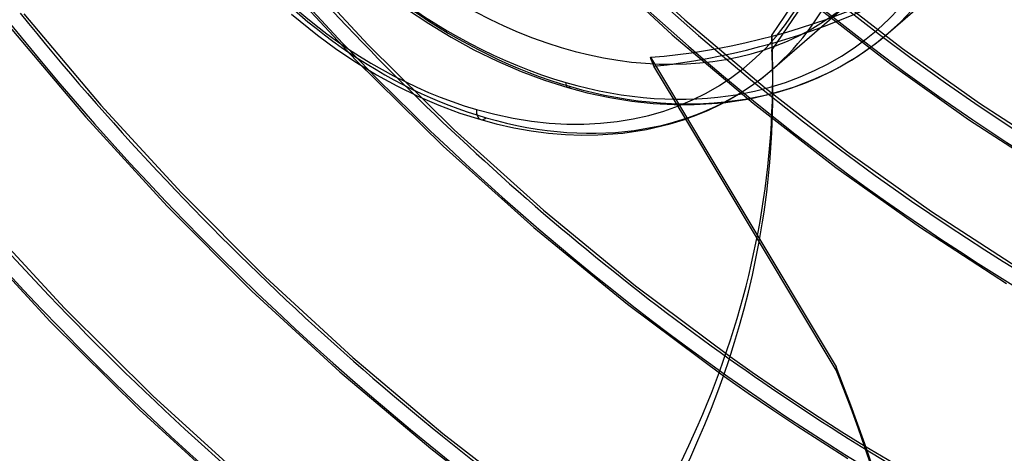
# Model space of a CAD drawing. Header units: millimetres. Extents: x -138 to 135, y -173 to 171.
# Tile 20 of 95: x -47 to 4, y -56 to -34. Entities that reach past the tile are written whole.
import ezdxf

# ---------------------------------------------------------------- set-up
doc = ezdxf.new("R2010")
doc.units = ezdxf.units.MM
doc.layers.add('MAIN-1', color=7, linetype='Continuous')

msp = doc.modelspace()

# ---------------------------------------------------------------- linework, layer by layer
at = {"layer": 'MAIN-1'}
for p, q in [((-2.256, -26.571), (-7.787, -34.704)), ((-2.039, -27.031), (-7.78, -35.472)), ((-1.784, -34.617), (6.617, -27.342)), ((-16.267, -30.25), (-12.259, -33.939)), ((-32.809, -30.655), (-28.566, -35.226)), ((-33.521, -31.36), (-29.209, -35.999)), ((-16.946, -30.985), (-12.909, -34.698)), ((-4.938, -32.399), (-1.054, -35.411)), ((-7.77, -36.494), (-3.67, -32.943)), ((-26.592, -33.361), (-25.452, -34.128)), ((-5.574, -33.171), (-1.654, -36.21)), ((-46.309, -33.618), (-42.343, -38.315)), ((-32.516, -33.634), (-31.189, -34.721)), ((-12.259, -33.939), (-8.128, -37.433)), ((-47.119, -34.207), (-43.12, -38.946)), ((-25.452, -34.128), (-24.295, -34.832)), ((-31.189, -34.721), (-30.192, -35.455)), ((-24.295, -34.832), (-23.127, -35.472)), ((-12.909, -34.698), (-8.749, -38.217)), ((-7.787, -34.704), (-7.78, -35.472)), ((-2.387, -35.111), (-1.784, -34.617)), ((-30.192, -35.455), (-29.176, -36.135)), ((-28.566, -35.226), (-24.136, -39.589)), ((-23.127, -35.472), (-21.915, -36.064)), ((-3.018, -35.572), (-2.387, -35.111)), ((-1.054, -35.411), (2.911, -38.225)), ((-29.209, -35.999), (-24.707, -40.424)), ((-14.034, -35.86), (-4.468, -51.789)), ((-4.358, -36.395), (-3.677, -36.002)), ((-3.677, -36.002), (-3.018, -35.572)), ((-29.176, -36.135), (-28.144, -36.761)), ((-21.915, -36.064), (-20.7, -36.586)), ((-12.219, -39.04), (-13.852, -36.321)), ((-8.321, -36.945), (-7.77, -36.494)), ((-7.729, -37.194), (-7.736, -36.426)), ((-4.702, -36.576), (-4.358, -36.395)), ((-1.654, -36.21), (2.347, -39.051)), ((-28.144, -36.761), (-27.102, -37.331)), ((-20.7, -36.586), (-19.49, -37.036)), ((-8.896, -37.367), (-8.321, -36.945)), ((-6.077, -37.189), (-5.381, -36.899)), ((-5.381, -36.899), (-4.702, -36.576)), ((-27.102, -37.331), (-26.019, -37.858)), ((-19.49, -37.036), (-18.289, -37.416)), ((-18.289, -37.416), (-17.285, -37.683)), ((-9.497, -37.759), (-8.896, -37.367)), ((-8.128, -37.433), (-3.891, -40.722)), ((-7.549, -37.678), (-6.799, -37.449)), ((-6.799, -37.449), (-6.077, -37.189)), ((-26.019, -37.858), (-24.934, -38.323)), ((-17.285, -37.683), (-16.123, -37.933)), ((-16.123, -37.933), (-14.997, -38.115)), ((-10.264, -38.195), (-8.909, -37.995)), ((-10.124, -38.121), (-9.497, -37.759)), ((-8.909, -37.995), (-7.549, -37.678)), ((-42.343, -38.315), (-38.185, -42.84)), ((-24.934, -38.323), (-23.852, -38.726)), ((-14.997, -38.115), (-13.894, -38.235)), ((-13.894, -38.235), (-12.819, -38.294)), ((-12.819, -38.294), (-11.775, -38.296)), ((-11.775, -38.296), (-10.264, -38.195)), ((-11.049, -38.578), (-10.437, -38.285)), ((-10.437, -38.285), (-10.124, -38.121)), ((-8.749, -38.217), (-4.481, -41.529)), ((2.911, -38.225), (6.938, -40.833)), ((-43.12, -38.946), (-38.926, -43.511)), ((-23.852, -38.726), (-22.777, -39.066)), ((-12.338, -39.08), (-11.682, -38.843)), ((-4.46, -51.959), (-12.219, -39.04)), ((-11.682, -38.843), (-11.049, -38.578)), ((-22.777, -39.066), (-21.985, -39.279)), ((-21.985, -39.279), (-21.071, -39.484)), ((-21.071, -39.484), (-20.17, -39.644)), ((-14.232, -39.575), (-13.017, -39.288)), ((-13.017, -39.288), (-12.338, -39.08)), ((2.347, -39.051), (6.412, -41.684)), ((-24.136, -39.589), (-19.539, -43.725)), ((-20.17, -39.644), (-19.285, -39.76)), ((-19.285, -39.76), (-18.417, -39.833)), ((-18.417, -39.833), (-17.568, -39.864)), ((-17.568, -39.864), (-16.739, -39.855)), ((-16.739, -39.855), (-15.456, -39.761)), ((-15.456, -39.761), (-14.232, -39.575)), ((-24.707, -40.424), (-20.035, -44.617)), ((-3.891, -40.722), (0.434, -43.795)), ((-4.481, -41.529), (-0.125, -44.624)), ((-38.185, -42.84), (-33.851, -47.173)), ((-38.926, -43.511), (-34.555, -47.884)), ((-48.593, -44.028), (-44.219, -48.762)), ((-19.539, -43.725), (-14.798, -47.618)), ((0.434, -43.795), (4.828, -46.641)), ((-20.035, -44.617), (-15.214, -48.561)), ((-0.125, -44.624), (4.302, -47.492)), ((-49.341, -44.692), (-44.951, -49.444)), ((-33.851, -47.173), (-29.359, -51.301)), ((-14.798, -47.618), (-9.934, -51.252)), ((-34.555, -47.884), (-30.024, -52.048)), ((-15.214, -48.561), (-10.269, -52.241)), ((-44.219, -48.762), (-39.653, -53.286)), ((-44.951, -49.444), (-40.37, -53.984)), ((-29.359, -51.301), (-24.728, -55.206)), ((-9.934, -51.252), (-8.79, -52.057)), ((-30.024, -52.048), (-25.351, -55.988)), ((-8.79, -52.057), (-7.644, -52.846)), ((-4.468, -51.789), (-4.46, -51.959)), ((-10.269, -52.241), (-8.999, -53.13)), ((-8.999, -53.13), (-7.725, -53.999)), ((-7.644, -52.846), (-6.495, -53.619)), ((-39.653, -53.286), (-34.916, -57.58)), ((-6.495, -53.619), (-5.339, -54.378)), ((-40.37, -53.984), (-35.617, -58.295)), ((-7.725, -53.999), (-6.446, -54.849)), ((-5.339, -54.378), (-4.178, -55.123)), ((-24.728, -55.206), (-19.978, -58.877)), ((-6.446, -54.849), (-5.16, -55.683)), ((-4.178, -55.123), (-3.012, -55.853)), ((-5.16, -55.683), (-3.867, -56.499)), ((-25.351, -55.988), (-20.558, -59.691)), ((-3.012, -55.853), (2.618, -59.136))]:
    msp.add_line(p, q, dxfattribs=at)
for centre, major_axis, ratio, start_param, end_param in [((-26, -22.517), (-66.12, 76.349), 0.75, -3.141592, -0.857072), ((-26, -22.517), (65.465, -75.593), 0.75, 0, 2.284521), ((-26, -22.517), (-66.12, 76.349), 0.75, 0, 2.284521), ((-26, -22.517), (65.465, -75.593), 0.75, -3.141592, -0.857072), ((0, 0), (-68.084, 78.617), 0.75, 0.713724, 3.855317), ((-0.5, -0.433), (68.739, -79.373), 0.75, -2.427868, -0.27691), ((-2.5, -2.165), (-66.12, 76.349), 0.75, 0.713724, 2.284521), ((-18.4, -15.935), (-16.039, 18.52), 0.75, 2.716849, 5.426113), ((-23, -19.919), (-14.075, 16.252), 0.75, -0.857072, 2.284521), ((-23, -19.919), (-14.075, 16.252), 0.75, 2.284521, 5.426113), ((31.625, 27.388), (-40.261, 46.49), 0.75, 1.547922, 3.021119), ((-18.4, -15.935), (-16.039, 18.52), 0.75, 0.424858, 2.284521), ((31.625, 27.388), (-45.367, 52.386), 0.75, 1.542426, 3.026615), ((31.625, 27.388), (49.819, -57.526), 0.75, -1.603038, -0.606185), ((31.625, 27.388), (-50.474, 58.282), 0.75, 1.538043, 3.030999), ((-18.15, -15.718), (-16.366, 18.898), 0.75, 0.713724, 2.284521), ((-18.4, -15.935), (14.73, -17.008), 0.75, -2.427868, -0.000014), ((31.625, 27.388), (54.925, -63.422), 0.75, -1.606706, -0.529705), ((31.625, 27.388), (-55.58, 64.178), 0.75, 1.534466, 3.034576), ((-22.5, -19.486), (-14.73, 17.008), 0.75, 0.713724, 2.284521), ((31.625, 27.388), (60.032, -69.319), 0.75, -1.609749, -0.104395), ((31.625, 27.388), (-60.686, 70.075), 0.75, 1.531491, 3.037551), ((31.625, 27.388), (-65.793, 75.971), 0.75, 1.527645, 3.041396), ((31.625, 27.388), (65.138, -75.215), 0.75, -1.612315, -0.101829), ((-18.15, -15.718), (-16.366, 18.898), 0.75, -3.141593, -2.427868), ((-22.5, -19.486), (-14.73, 17.008), 0.75, -3.141593, -2.427868), ((25.225, 21.845), (-69.066, 79.751), 0.75, 1.526281, 3.042761), ((25.225, 21.845), (68.411, -78.995), 0.75, -1.615594, -1.256535), ((-125.156, 15.433), (-103.995, -0.989), 0.639927, 1.894307, 2.438799), ((-11.191, -9.692), (26.938, 14.946), 0.802182, -2.086123, -1.323439), ((-125.149, 14.664), (-103.995, -0.989), 0.639927, 1.894307, 2.438799), ((-11.809, -10.227), (26.938, 14.946), 0.802182, -2.058884, -1.322105), ((18.825, 16.303), (71.685, -82.774), 0.75, -1.616809, -1.223931), ((18.825, 16.303), (-72.339, 83.53), 0.75, 1.524823, 3.044218), ((-18.15, -15.718), (-16.366, 18.898), 0.75, 2.284521, 3.141593), ((-111.731, -37.415), (-103.995, -0.989), 0.639927, 3.141589, 3.167476), ((-111.724, -38.184), (103.995, 0.989), 0.639927, -0.000004, 0.025883), ((-24.77, -21.452), (12.389, -22.33), 0.130991, 0.771898, 0.799136), ((-22.5, -19.486), (-14.73, 17.008), 0.75, 2.284521, 3.141593), ((-111.731, -37.415), (-103.995, -0.989), 0.639927, 2.601423, 3.141589), ((-18.15, -36.936), (-0.139, -0.48), 0.433013, -0.982794, 0.588003), ((-18.4, -15.935), (-16.039, 18.52), 0.75, 2.284521, 2.716849), ((-111.724, -38.184), (103.995, 0.989), 0.639927, -0.122669, -0.000004), ((-22.5, -38.105), (-0.277, -0.961), 0.433013, -0.982794, 0.000007), ((-22.5, -38.105), (-0.277, -0.961), 0.433013, 0.000007, 0.588003), ((12.425, 10.76), (71.685, -82.774), 0.75, -1.617121, -1.205794), ((-2, -1.732), (-65.465, 75.593), 0.75, 1.428293, 1.877228), ((12.425, 10.76), (-72.339, 83.53), 0.75, 1.524823, 3.044218), ((6.025, 5.218), (71.685, -82.774), 0.75, -1.617121, -1.237424), ((6.025, 5.218), (-72.339, 83.53), 0.75, 1.524823, 3.044218), ((-111.724, -38.184), (103.995, 0.989), 0.639927, -0.54017, -0.122669), ((3.767, 7.035), (-127.394, -1.212), 0.639927, 0.742897, 1.318356), ((3.775, 6.267), (127.394, 1.212), 0.639927, -2.398696, -1.823237), ((25.225, 21.845), (68.411, -78.995), 0.75, -1.256535, -1.173699), ((-101.372, -89.109), (-103.904, -4.469), 0.985418, -3.141588, -2.812491), ((-101.365, -89.279), (-103.904, -4.469), 0.985418, -3.141588, -2.812491), ((25.225, 21.845), (68.411, -78.995), 0.75, -1.173699, -0.09855)]:
    msp.add_ellipse(centre, major_axis=major_axis, ratio=ratio, start_param=start_param, end_param=end_param, dxfattribs=at)

doc.saveas('drawing.dxf')
